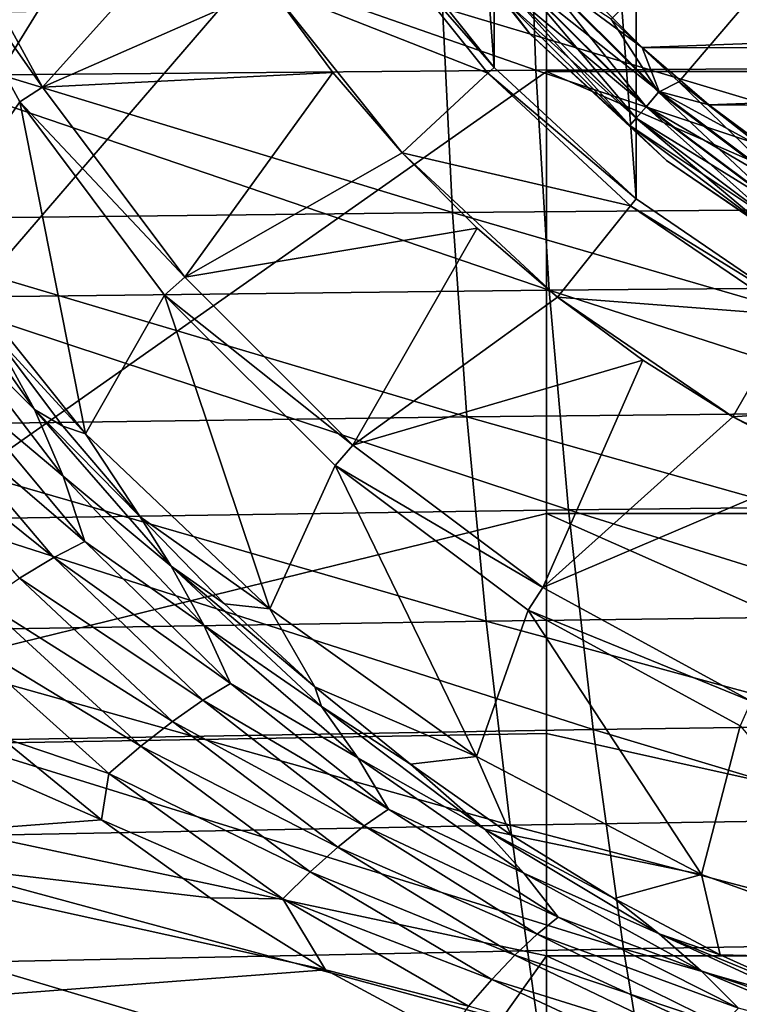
# Model space of a CAD drawing. Header units: metres. Extents: x -82 to 113, y -109 to 109.
# Tile 148 of 256: x 38 to 43, y -13 to -6. Entities that reach past the tile are written whole.
import ezdxf

# ---------------------------------------------------------------- set-up
doc = ezdxf.new("R2010")
doc.units = ezdxf.units.M
doc.layers.add('solid_20_382_013_XXX', color=7, linetype='CONTINUOUS')

msp = doc.modelspace()

# ---------------------------------------------------------------- linework, layer by layer
at = {"layer": 'solid_20_382_013_XXX'}
for points in [[(43.374943, -8.010703, -77), (42.232754, 7.231968, -77), (43.374985, 8.010726, -77)], [(42.2327, -7.231925, -77), (41.219284, 6.291613, -77), (42.232754, 7.231968, -77)], [(42.2327, -7.231925, -77), (42.232754, 7.231968, -77), (43.374943, -8.010703, -77)], [(41.219257, -6.291582, -77), (40.357296, 5.210714, -77), (41.219284, 6.291613, -77)], [(41.219257, -6.291582, -77), (41.219284, 6.291613, -77), (42.2327, -7.231925, -77)], [(40.357277, -5.210684, -77), (40.357296, 5.210714, -77), (41.219257, -6.291582, -77)], [(48, 0, -1.04465), (42.054142, -5.945875, -1.191425), (42.538979, -6.394052, -1.191425)], [(48, 0, -1.04465), (42.538979, -6.394052, -1.191425), (43.057484, -6.802808, -1.191425)], [(34.691425, -11.174724, -23.334955), (41.591419, 0, -23.438208), (36.291965, 0, -23.357033)], [(41.591419, -3.158785, -23.438208), (41.591419, 0, -23.438208), (34.691425, -11.174724, -23.334955)], [(41.591419, -6.320729, -23.438208), (41.591419, -3.158785, -23.438208), (34.691425, -11.174724, -23.334955)], [(48.89362, -6.320729, -23.577753), (41.591419, -3.158785, -23.438208), (41.591419, -6.320729, -23.438208)], [(48.89362, -6.320729, -23.577753), (46.503254, -3.163818, -23.527746), (41.591419, -3.158785, -23.438208)], [(41.515984, -6.311185, 32.161461), (41.460419, -4.735878, 32.209003), (37.084667, -4.764058, 32.251724)], [(41.515984, -6.311185, 32.161461), (37.084667, -4.764058, 32.251724), (37.108452, -6.350617, 32.202087)], [(45.976154, -6.284601, 32.10313), (45.879898, -4.718486, 32.147881), (41.460419, -4.735878, 32.209003)], [(45.976154, -6.284601, 32.10313), (41.460419, -4.735878, 32.209003), (41.515984, -6.311185, 32.161461)], [(37.175381, -4.943439, -55.421139), (37.989082, -6.433626, -55.421139), (36.999382, -5.023851, -55.227642)], [(37.175365, -4.943407, -65.25), (37.989086, -6.433631, -65.25), (37.175381, -4.943439, -55.421139)], [(39.209854, -5.075021, -67), (37.989086, -6.433631, -65.25), (37.175365, -4.943407, -65.25)], [(37.989086, -6.433631, -65.25), (37.989082, -6.433626, -55.421139), (37.175381, -4.943439, -55.421139)], [(36.999382, -5.023851, -55.227642), (37.82629, -6.538215, -55.227642), (36.999409, -5.023897, -55)], [(37.989082, -6.433626, -55.421139), (37.82629, -6.538215, -55.227642), (36.999382, -5.023851, -55.227642)], [(36.999409, -5.023897, -55), (37.826378, -6.538347, -55), (37.167183, -7.500686, -55)], [(37.82629, -6.538215, -55.227642), (37.826378, -6.538347, -55), (36.999409, -5.023897, -55)], [(41.292213, -5.81233, -18.854061), (41.475845, -6.053545, -18.700001), (40.646481, -5.013557, -18.700001)], [(40.646481, -5.013558, -1.691349), (40.646481, -5.013557, -18.700001), (41.475845, -6.053545, -18.700001)], [(41.475845, -6.053545, -1.691349), (40.646481, -5.013558, -1.691349), (41.475845, -6.053545, -18.700001)], [(41.29192, -5.812586, -1.538501), (40.646481, -5.013558, -1.691349), (41.475845, -6.053545, -1.691349)], [(39.209854, -5.075021, -67), (39.61367, -5.71769, -67), (37.989086, -6.433631, -65.25)], [(40.305805, -5.245789, -75.937698), (41.173607, -6.333979, -75.937698), (39.61367, -5.71769, -75.099998)], [(41.173565, -6.333931, -76), (41.173607, -6.333979, -75.937698), (40.305805, -5.245789, -75.937698)], [(41.173565, -6.333931, -76), (40.305805, -5.245789, -75.937698), (40.30582, -5.245811, -76)], [(40.30582, -5.245811, -76), (40.357277, -5.210686, -76), (41.219265, -6.29159, -76)], [(41.173565, -6.333931, -76), (40.30582, -5.245811, -76), (41.219265, -6.29159, -76)], [(40.357277, -5.210684, -77), (41.219257, -6.291582, -77), (40.357277, -5.210686, -76)], [(41.219257, -6.291582, -77), (41.219265, -6.29159, -76), (40.357277, -5.210686, -76)], [(41.426594, -5.695889, -1.289755), (42.304111, -6.573406, -1.289755), (41.530262, -5.606061, -1.217874)], [(41.429497, -5.693372, -19.104416), (41.534935, -5.602012, -19.175528), (42.397987, -6.465066, -19.175528)], [(41.530262, -5.606061, -1.217874), (42.39394, -6.469739, -1.217874), (42.054142, -5.945875, -1.191425)], [(42.304111, -6.573406, -1.289755), (42.39394, -6.469739, -1.217874), (41.530262, -5.606061, -1.217874)], [(41.534935, -5.602012, -19.175528), (41.833347, -5.703718, -19.200001), (42.277557, -6.149277, -19.200001)], [(42.397987, -6.465066, -19.175528), (41.534935, -5.602012, -19.175528), (42.277557, -6.149277, -19.200001)], [(41.344521, -5.767005, -1.400161), (42.232994, -6.655478, -1.400161), (41.426594, -5.695889, -1.289755)], [(41.429497, -5.693372, -19.104416), (42.306629, -6.570502, -19.104416), (41.345856, -5.765848, -18.993639)], [(42.232994, -6.655478, -1.400161), (42.304111, -6.573406, -1.289755), (41.426594, -5.695889, -1.289755)], [(41.429497, -5.693372, -19.104416), (42.397987, -6.465066, -19.175528), (42.306629, -6.570502, -19.104416)], [(39.61367, -5.71769, -67), (40.064419, -6.328434, -67), (37.989086, -6.433631, -65.25)], [(40.559536, -6.903767, -75.099998), (40.064419, -6.328434, -67), (39.61367, -5.71769, -67)], [(39.61367, -5.71769, -75.099998), (40.559536, -6.903767, -75.099998), (39.61367, -5.71769, -67)], [(41.173607, -6.333979, -75.937698), (40.559536, -6.903767, -75.099998), (39.61367, -5.71769, -75.099998)], [(41.344521, -5.767005, -1.400161), (41.29192, -5.812586, -1.538501), (42.187412, -6.708082, -1.538501)], [(41.345856, -5.765848, -18.993639), (42.234154, -6.654143, -18.993639), (41.292213, -5.81233, -18.854061)], [(41.344521, -5.767005, -1.400161), (42.187412, -6.708082, -1.538501), (42.232994, -6.655478, -1.400161)], [(42.306629, -6.570502, -19.104416), (42.234154, -6.654143, -18.993639), (41.345856, -5.765848, -18.993639)], [(54.160679, -5.710167, -19.200001), (42.277557, -6.149277, -19.200001), (41.833347, -5.703718, -19.200001)], [(54.160679, -5.710167, -19.200001), (53.71603, -6.155238, -19.200001), (42.277557, -6.149277, -19.200001)], [(45.50174, -5.838968, 26.947769), (45.619076, -7.291907, 26.997969), (40.848305, -5.865589, 26.888081)], [(42.187412, -6.708082, -1.538501), (41.29192, -5.812586, -1.538501), (41.475845, -6.053545, -1.691349)], [(41.292213, -5.81233, -18.854061), (42.187672, -6.707787, -18.854061), (41.475845, -6.053545, -18.700001)], [(42.234154, -6.654143, -18.993639), (42.187672, -6.707787, -18.854061), (41.292213, -5.81233, -18.854061)], [(40.848305, -5.865589, 26.888081), (40.91943, -7.3288, 26.941359), (36.247299, -5.905734, 26.847977)], [(40.91943, -7.3288, 26.941359), (36.278942, -7.380817, 26.903444), (36.247299, -5.905734, 26.847977)], [(45.619076, -7.291907, 26.997969), (40.91943, -7.3288, 26.941359), (40.848305, -5.865589, 26.888081)], [(42.39394, -6.469739, -1.217874), (42.538979, -6.394052, -1.191425), (42.054142, -5.945875, -1.191425)], [(42.187672, -6.707787, -18.854061), (42.450947, -6.958306, -18.700001), (41.475845, -6.053545, -18.700001)], [(41.475845, -6.053545, -1.691349), (41.475845, -6.053545, -18.700001), (42.450947, -6.958306, -18.700001)], [(42.450947, -6.958306, -1.691349), (41.475845, -6.053545, -1.691349), (42.450947, -6.958306, -18.700001)], [(42.187412, -6.708082, -1.538501), (41.475845, -6.053545, -1.691349), (42.450947, -6.958306, -1.691349)], [(53.71603, -6.155238, -19.200001), (42.753796, -6.560284, -19.200001), (42.277557, -6.149277, -19.200001)], [(42.397987, -6.465066, -19.175528), (42.277557, -6.149277, -19.200001), (42.753796, -6.560284, -19.200001)], [(53.71603, -6.155238, -19.200001), (53.23938, -6.565737, -19.200001), (42.753796, -6.560284, -19.200001)], [(41.591419, -9.482674, -23.438208), (41.591419, -6.320729, -23.438208), (34.691425, -11.174724, -23.334955)], [(41.612083, -7.884831, 32.100021), (41.515984, -6.311185, 32.161461), (37.108452, -6.350617, 32.202087)], [(40.064419, -6.328434, -67), (39.00658, -7.792843, -65.25), (37.989086, -6.433631, -65.25)], [(40.064419, -6.328434, -67), (40.559536, -6.903767, -67), (39.00658, -7.792843, -65.25)], [(40.559536, -6.903767, -75.099998), (40.559536, -6.903767, -67), (40.064419, -6.328434, -67)], [(41.173607, -6.333979, -75.937698), (42.193897, -7.280664, -75.937698), (40.559536, -6.903767, -75.099998)], [(41.173565, -6.333931, -76), (41.219265, -6.29159, -76), (42.232723, -7.231945, -76)], [(42.193836, -7.280614, -76), (41.173607, -6.333979, -75.937698), (41.173565, -6.333931, -76)], [(42.193836, -7.280614, -76), (41.173565, -6.333931, -76), (42.232723, -7.231945, -76)], [(42.193836, -7.280614, -76), (42.193897, -7.280664, -75.937698), (41.173607, -6.333979, -75.937698)], [(41.219257, -6.291582, -77), (42.2327, -7.231925, -77), (41.219265, -6.29159, -76)], [(42.2327, -7.231925, -77), (42.232723, -7.231945, -76), (41.219265, -6.29159, -76)], [(46.124413, -7.847358, 32.045174), (45.976154, -6.284601, 32.10313), (41.515984, -6.311185, 32.161461)], [(46.124413, -7.847358, 32.045174), (41.515984, -6.311185, 32.161461), (41.612083, -7.884831, 32.100021)], [(48.840656, -9.482674, -23.578005), (41.591419, -6.320729, -23.438208), (41.591419, -9.482674, -23.438208)], [(48.840656, -9.482674, -23.578005), (48.89362, -6.320729, -23.577753), (41.591419, -6.320729, -23.438208)], [(41.612083, -7.884831, 32.100021), (37.108452, -6.350617, 32.202087), (37.158428, -7.936445, 32.138103)], [(42.39394, -6.469739, -1.217874), (43.371742, -7.201712, -1.217874), (42.538979, -6.394052, -1.191425)], [(43.371742, -7.201712, -1.217874), (43.057484, -6.802808, -1.191425), (42.538979, -6.394052, -1.191425)], [(37.989082, -6.433626, -55.421139), (39.00658, -7.792843, -55.421139), (37.82629, -6.538215, -55.227642)], [(39.00658, -7.792843, -65.25), (39.00658, -7.792843, -55.421139), (37.989082, -6.433626, -55.421139)], [(37.989086, -6.433631, -65.25), (39.00658, -7.792843, -65.25), (37.989082, -6.433626, -55.421139)], [(42.304111, -6.573406, -1.289755), (43.297581, -7.317108, -1.289755), (42.39394, -6.469739, -1.217874)], [(42.306629, -6.570502, -19.104416), (42.397987, -6.465066, -19.175528), (43.375084, -7.19651, -19.175528)], [(43.297581, -7.317108, -1.289755), (43.371742, -7.201712, -1.217874), (42.39394, -6.469739, -1.217874)], [(42.397987, -6.465066, -19.175528), (42.753796, -6.560284, -19.200001), (43.259304, -6.934392, -19.200001)], [(43.375084, -7.19651, -19.175528), (42.397987, -6.465066, -19.175528), (43.259304, -6.934392, -19.200001)], [(37.826378, -6.538347, -55), (38.295685, -8.913022, -55), (37.167183, -7.500686, -55)], [(37.82629, -6.538215, -55.227642), (38.860332, -7.919541, -55.227642), (37.826378, -6.538347, -55)], [(39.00658, -7.792843, -55.421139), (38.860332, -7.919541, -55.227642), (37.82629, -6.538215, -55.227642)], [(37.826378, -6.538347, -55), (38.860409, -7.919626, -55), (38.295685, -8.913022, -55)], [(38.860332, -7.919541, -55.227642), (38.860409, -7.919626, -55), (37.826378, -6.538347, -55)], [(42.232994, -6.655478, -1.400161), (43.238869, -7.408465, -1.400161), (42.304111, -6.573406, -1.289755)], [(42.306629, -6.570502, -19.104416), (43.29966, -7.313875, -19.104416), (42.234154, -6.654143, -18.993639)], [(43.238869, -7.408465, -1.400161), (43.297581, -7.317108, -1.289755), (42.304111, -6.573406, -1.289755)], [(42.306629, -6.570502, -19.104416), (43.375084, -7.19651, -19.175528), (43.29966, -7.313875, -19.104416)], [(53.23938, -6.565737, -19.200001), (43.259304, -6.934392, -19.200001), (42.753796, -6.560284, -19.200001)], [(42.232994, -6.655478, -1.400161), (42.187412, -6.708082, -1.538501), (43.201237, -7.467021, -1.538501)], [(42.234154, -6.654143, -18.993639), (43.239822, -7.406979, -18.993639), (42.187672, -6.707787, -18.854061)], [(42.232994, -6.655478, -1.400161), (43.201237, -7.467021, -1.538501), (43.238869, -7.408465, -1.400161)], [(43.29966, -7.313875, -19.104416), (43.239822, -7.406979, -18.993639), (42.234154, -6.654143, -18.993639)], [(43.201237, -7.467021, -1.538501), (42.187412, -6.708082, -1.538501), (42.450947, -6.958306, -1.691349)], [(42.187672, -6.707787, -18.854061), (43.20145, -7.466692, -18.854061), (42.450947, -6.958306, -18.700001)], [(43.239822, -7.406979, -18.993639), (43.20145, -7.466692, -18.854061), (42.187672, -6.707787, -18.854061)], [(40.559536, -6.903767, -67), (41.096214, -7.440448, -67), (39.00658, -7.792843, -65.25)], [(41.671589, -7.935597, -75.099998), (41.096214, -7.440448, -67), (40.559536, -6.903767, -67)], [(40.559536, -6.903767, -75.099998), (41.671589, -7.935597, -75.099998), (40.559536, -6.903767, -67)], [(42.193897, -7.280664, -75.937698), (41.671589, -7.935597, -75.099998), (40.559536, -6.903767, -75.099998)], [(43.20145, -7.466692, -18.854061), (43.550007, -7.707631, -18.700001), (42.450947, -6.958306, -18.700001)], [(42.450947, -6.958306, -1.691349), (42.450947, -6.958306, -18.700001), (43.550007, -7.707631, -18.700001)], [(43.550007, -7.707631, -1.691349), (42.450947, -6.958306, -1.691349), (43.550007, -7.707631, -18.700001)], [(43.201237, -7.467021, -1.538501), (42.450947, -6.958306, -1.691349), (43.550007, -7.707631, -1.691349)], [(42.193836, -7.280614, -76), (42.232723, -7.231945, -76), (43.374966, -8.010715, -76)], [(42.2327, -7.231925, -77), (43.374943, -8.010703, -77), (42.232723, -7.231945, -76)], [(43.374943, -8.010703, -77), (43.374966, -8.010715, -76), (42.232723, -7.231945, -76)], [(45.619076, -7.291907, 26.997969), (45.780403, -8.742126, 27.059628), (40.91943, -7.3288, 26.941359)], [(42.193897, -7.280664, -75.937698), (43.343815, -8.064668, -75.937698), (41.671589, -7.935597, -75.099998)], [(43.343895, -8.064713, -76), (42.193897, -7.280664, -75.937698), (42.193836, -7.280614, -76)], [(43.343895, -8.064713, -76), (42.193836, -7.280614, -76), (43.374966, -8.010715, -76)], [(43.343895, -8.064713, -76), (43.343815, -8.064668, -75.937698), (42.193897, -7.280664, -75.937698)], [(40.91943, -7.3288, 26.941359), (41.023819, -8.790736, 27.006689), (36.278942, -7.380817, 26.903444)], [(41.023819, -8.790736, 27.006689), (36.330544, -8.855359, 26.971338), (36.278942, -7.380817, 26.903444)], [(45.780403, -8.742126, 27.059628), (41.023819, -8.790736, 27.006689), (40.91943, -7.3288, 26.941359)], [(41.096214, -7.440448, -67), (40.207157, -8.99342, -65.25), (39.00658, -7.792843, -65.25)], [(41.096214, -7.440448, -67), (41.671589, -7.935597, -67), (40.207157, -8.99342, -65.25)], [(41.671589, -7.935597, -75.099998), (41.671589, -7.935597, -67), (41.096214, -7.440448, -67)], [(37.070492, -7.511618, -54.674973), (37.932442, -8.738566, -54.272884), (37.240051, -8.04343, -54.209457)], [(37.625748, -8.185816, -54.781425), (37.932442, -8.738566, -54.272884), (37.070492, -7.511618, -54.674973)], [(37.625748, -8.185816, -54.781425), (37.167183, -7.500686, -55), (38.295685, -8.913022, -55)], [(39.00658, -7.792843, -55.421139), (40.207157, -8.99342, -55.421139), (38.860332, -7.919541, -55.227642)], [(40.207157, -8.99342, -65.25), (40.207157, -8.99342, -55.421139), (39.00658, -7.792843, -55.421139)], [(39.00658, -7.792843, -65.25), (40.207157, -8.99342, -65.25), (39.00658, -7.792843, -55.421139)], [(41.748714, -9.456818, 32.024681), (41.612083, -7.884831, 32.100021), (37.158428, -7.936445, 32.138103)], [(46.32468, -9.406759, 31.974007), (46.124413, -7.847358, 32.045174), (41.612083, -7.884831, 32.100021)], [(46.32468, -9.406759, 31.974007), (41.612083, -7.884831, 32.100021), (41.748714, -9.456818, 32.024681)], [(41.748714, -9.456818, 32.024681), (37.158428, -7.936445, 32.138103), (37.234589, -9.521544, 32.059769)], [(38.860409, -7.919626, -55), (39.614086, -10.163267, -55), (38.295685, -8.913022, -55)], [(38.860332, -7.919541, -55.227642), (40.08046, -9.139667, -55.227642), (38.860409, -7.919626, -55)], [(40.207157, -8.99342, -55.421139), (40.08046, -9.139667, -55.227642), (38.860332, -7.919541, -55.227642)], [(38.860409, -7.919626, -55), (40.080498, -9.139703, -55), (39.614086, -10.163267, -55)], [(40.08046, -9.139667, -55.227642), (40.080498, -9.139703, -55), (38.860409, -7.919626, -55)], [(41.671589, -7.935597, -67), (42.282341, -8.386352, -67), (40.207157, -8.99342, -65.25)], [(42.924973, -8.790141, -75.099998), (42.282341, -8.386352, -67), (41.671589, -7.935597, -67)], [(41.671589, -7.935597, -75.099998), (42.924973, -8.790141, -75.099998), (41.671589, -7.935597, -67)], [(43.343815, -8.064668, -75.937698), (42.924973, -8.790141, -75.099998), (41.671589, -7.935597, -75.099998)], [(37.240051, -8.04343, -54.209457), (38.13792, -9.214651, -53.80312), (37.354366, -8.55863, -53.77924)], [(37.932442, -8.738566, -54.272884), (38.13792, -9.214651, -53.80312), (37.240051, -8.04343, -54.209457)], [(43.343815, -8.064668, -75.937698), (44.597878, -8.668591, -75.937698), (42.924973, -8.790141, -75.099998)], [(37.625748, -8.185816, -54.781425), (38.295685, -8.913022, -55), (38.133461, -8.856391, -54.53474)], [(37.625748, -8.185816, -54.781425), (38.133461, -8.856391, -54.53474), (37.932442, -8.738566, -54.272884)], [(42.282341, -8.386352, -67), (41.566368, -10.010914, -65.25), (40.207157, -8.99342, -65.25)], [(42.282341, -8.386352, -67), (42.924973, -8.790141, -67), (41.566368, -10.010914, -65.25)], [(42.924973, -8.790141, -75.099998), (42.924973, -8.790141, -67), (42.282341, -8.386352, -67)], [(37.354366, -8.55863, -53.77924), (38.292618, -9.681747, -53.370483), (37.110664, -8.666036, -53.529415)], [(38.13792, -9.214651, -53.80312), (38.292618, -9.681747, -53.370483), (37.354366, -8.55863, -53.77924)], [(37.110664, -8.666036, -53.529415), (38.070744, -9.795891, -53.128712), (36.838375, -8.806972, -53.330853)], [(38.292618, -9.681747, -53.370483), (38.070744, -9.795891, -53.128712), (37.110664, -8.666036, -53.529415)], [(44.597878, -8.668591, -75.937698), (44.291805, -9.448375, -75.099998), (42.924973, -8.790141, -75.099998)], [(41.023819, -8.790736, 27.006689), (41.161476, -10.251398, 27.084072), (36.330544, -8.855359, 26.971338)], [(37.932442, -8.738566, -54.272884), (38.907864, -9.859691, -53.807362), (38.13792, -9.214651, -53.80312)], [(38.688053, -9.505418, -54.261238), (38.907864, -9.859691, -53.807362), (37.932442, -8.738566, -54.272884)], [(38.133461, -8.856391, -54.53474), (38.688053, -9.505418, -54.261238), (37.932442, -8.738566, -54.272884)], [(45.780403, -8.742126, 27.059628), (45.985729, -10.189624, 27.132742), (41.023819, -8.790736, 27.006689)], [(45.985729, -10.189624, 27.132742), (41.161476, -10.251398, 27.084072), (41.023819, -8.790736, 27.006689)], [(42.924973, -8.790141, -67), (43.59605, -9.14482, -67), (41.566368, -10.010914, -65.25)], [(44.291805, -9.448375, -75.099998), (43.59605, -9.14482, -67), (42.924973, -8.790141, -67)], [(42.924973, -8.790141, -75.099998), (44.291805, -9.448375, -75.099998), (42.924973, -8.790141, -67)], [(41.161476, -10.251398, 27.084072), (36.402107, -10.329361, 27.051661), (36.330544, -8.855359, 26.971338)], [(38.070744, -9.795891, -53.128712), (37.825539, -9.944006, -52.932072), (36.838375, -8.806972, -53.330853)], [(38.133461, -8.856391, -54.53474), (38.295685, -8.913022, -55), (38.688053, -9.505418, -54.261238)], [(38.688053, -9.505418, -54.261238), (38.295685, -8.913022, -55), (39.614086, -10.163267, -55)], [(40.207157, -8.99342, -55.421139), (41.566376, -10.010917, -55.421139), (40.08046, -9.139667, -55.227642)], [(41.566368, -10.010914, -65.25), (41.566376, -10.010917, -55.421139), (40.207157, -8.99342, -55.421139)], [(40.207157, -8.99342, -65.25), (41.566368, -10.010914, -65.25), (40.207157, -8.99342, -55.421139)], [(40.080498, -9.139703, -55), (41.091522, -11.220002, -55), (39.614086, -10.163267, -55)], [(40.08046, -9.139667, -55.227642), (41.461784, -10.173711, -55.227642), (40.080498, -9.139703, -55)], [(41.566376, -10.010917, -55.421139), (41.461784, -10.173711, -55.227642), (40.08046, -9.139667, -55.227642)], [(40.080498, -9.139703, -55), (41.461769, -10.173697, -55), (41.091522, -11.220002, -55)], [(41.461784, -10.173711, -55.227642), (41.461769, -10.173697, -55), (40.080498, -9.139703, -55)], [(43.59605, -9.14482, -67), (43.056591, -10.824636, -65.25), (41.566368, -10.010914, -65.25)], [(38.13792, -9.214651, -53.80312), (39.143642, -10.281389, -53.340816), (38.292618, -9.681747, -53.370483)], [(38.907864, -9.859691, -53.807362), (39.143642, -10.281389, -53.340816), (38.13792, -9.214651, -53.80312)], [(46.576946, -10.962803, 31.889629), (46.32468, -9.406759, 31.974007), (41.748714, -9.456818, 32.024681)], [(41.591419, -11.055748, -23.438208), (41.591419, -9.482674, -23.438208), (34.691425, -11.174724, -23.334955)], [(41.92588, -11.027143, 31.935442), (41.748714, -9.456818, 32.024681), (37.234589, -9.521544, 32.059769)], [(38.688053, -9.505418, -54.261238), (39.614086, -10.163267, -55), (39.289253, -10.128713, -53.962936)], [(38.688053, -9.505418, -54.261238), (39.289253, -10.128713, -53.962936), (38.907864, -9.859691, -53.807362)], [(48.734554, -12.644617, -23.577177), (41.591419, -9.482674, -23.438208), (41.591419, -11.055748, -23.438208)], [(48.734554, -12.644617, -23.577177), (48.840656, -9.482674, -23.578005), (41.591419, -9.482674, -23.438208)], [(46.576946, -10.962803, 31.889629), (41.748714, -9.456818, 32.024681), (41.92588, -11.027143, 31.935442)], [(41.92588, -11.027143, 31.935442), (37.234589, -9.521544, 32.059769), (37.336941, -11.105911, 31.967083)], [(38.292618, -9.681747, -53.370483), (39.333267, -10.698337, -52.913261), (38.070744, -9.795891, -53.128712)], [(39.143642, -10.281389, -53.340816), (39.333267, -10.698337, -52.913261), (38.292618, -9.681747, -53.370483)], [(38.070744, -9.795891, -53.128712), (39.135036, -10.817164, -52.680405), (37.825539, -9.944006, -52.932072)], [(39.333267, -10.698337, -52.913261), (39.135036, -10.817164, -52.680405), (38.070744, -9.795891, -53.128712)], [(38.907864, -9.859691, -53.807362), (39.983143, -10.862799, -53.293682), (39.143642, -10.281389, -53.340816)], [(39.935154, -10.720672, -53.643814), (39.983143, -10.862799, -53.293682), (38.907864, -9.859691, -53.807362)], [(39.289253, -10.128713, -53.962936), (39.935154, -10.720672, -53.643814), (38.907864, -9.859691, -53.807362)], [(37.825539, -9.944006, -52.932072), (38.917969, -10.96877, -52.486702), (37.568462, -10.118279, -52.787369)], [(39.135036, -10.817164, -52.680405), (38.917969, -10.96877, -52.486702), (37.825539, -9.944006, -52.932072)], [(41.566376, -10.010917, -55.421139), (43.056561, -10.824621, -55.421139), (41.461784, -10.173711, -55.227642)], [(41.566368, -10.010914, -65.25), (43.056591, -10.824636, -65.25), (41.566376, -10.010917, -55.421139)], [(43.056591, -10.824636, -65.25), (43.056561, -10.824621, -55.421139), (41.566376, -10.010917, -55.421139)], [(37.568462, -10.118279, -52.787369), (38.691029, -11.145992, -52.338371), (37.311268, -10.309721, -52.698402)], [(38.917969, -10.96877, -52.486702), (38.691029, -11.145992, -52.338371), (37.568462, -10.118279, -52.787369)], [(39.289253, -10.128713, -53.962936), (39.614086, -10.163267, -55), (39.935154, -10.720672, -53.643814)], [(39.935154, -10.720672, -53.643814), (39.614086, -10.163267, -55), (41.091522, -11.220002, -55)], [(41.461769, -10.173697, -55), (42.700405, -12.063573, -55), (41.091522, -11.220002, -55)], [(45.985729, -10.189624, 27.132742), (46.235054, -11.6344, 27.217316), (41.161476, -10.251398, 27.084072)], [(41.461769, -10.173697, -55), (42.976181, -11.000628, -55), (42.700405, -12.063573, -55)], [(42.976147, -11.000616, -55.227642), (42.976181, -11.000628, -55), (41.461769, -10.173697, -55)], [(41.461784, -10.173711, -55.227642), (42.976147, -11.000616, -55.227642), (41.461769, -10.173697, -55)], [(43.056561, -10.824621, -55.421139), (42.976147, -11.000616, -55.227642), (41.461784, -10.173711, -55.227642)], [(41.161476, -10.251398, 27.084072), (41.332397, -11.710786, 27.173508), (36.402107, -10.329361, 27.051661)], [(46.235054, -11.6344, 27.217316), (41.332397, -11.710786, 27.173508), (41.161476, -10.251398, 27.084072)], [(41.332397, -11.710786, 27.173508), (36.493629, -11.802823, 27.144409), (36.402107, -10.329361, 27.051661)], [(37.311268, -10.309721, -52.698402), (38.463413, -11.340627, -52.239243), (37.679451, -11.076191, -52.414745)], [(38.691029, -11.145992, -52.338371), (38.463413, -11.340627, -52.239243), (37.311268, -10.309721, -52.698402)], [(39.143642, -10.281389, -53.340816), (40.244293, -11.23002, -52.840069), (39.333267, -10.698337, -52.913261)], [(39.983143, -10.862799, -53.293682), (40.244293, -11.23002, -52.840069), (39.143642, -10.281389, -53.340816)], [(35.963512, -10.599178, -52.819347), (37.679451, -11.076191, -52.414745), (38.40992, -11.67332, -52.122391)], [(35.963512, -10.599178, -52.819347), (38.40992, -11.67332, -52.122391), (35.980545, -11.856193, -52.455257)], [(39.333267, -10.698337, -52.913261), (40.46349, -11.595277, -52.42617), (39.135036, -10.817164, -52.680405)], [(40.244293, -11.23002, -52.840069), (40.46349, -11.595277, -52.42617), (39.333267, -10.698337, -52.913261)], [(39.935154, -10.720672, -53.643814), (41.091522, -11.220002, -55), (40.620667, -11.273937, -53.310223)], [(39.935154, -10.720672, -53.643814), (40.620667, -11.273937, -53.310223), (39.983143, -10.862799, -53.293682)], [(39.135036, -10.817164, -52.680405), (40.289425, -11.71582, -52.202957), (38.917969, -10.96877, -52.486702)], [(40.46349, -11.595277, -52.42617), (40.289425, -11.71582, -52.202957), (39.135036, -10.817164, -52.680405)], [(39.983143, -10.862799, -53.293682), (41.148533, -11.740081, -52.753429), (40.244293, -11.23002, -52.840069)], [(40.620667, -11.273937, -53.310223), (41.148533, -11.740081, -52.753429), (39.983143, -10.862799, -53.293682)], [(38.917969, -10.96877, -52.486702), (40.100597, -11.867526, -52.013138), (38.691029, -11.145992, -52.338371)], [(40.289425, -11.71582, -52.202957), (40.100597, -11.867526, -52.013138), (38.917969, -10.96877, -52.486702)], [(46.881222, -12.51549, 31.792044), (46.576946, -10.962803, 31.889629), (41.92588, -11.027143, 31.935442)], [(42.143578, -12.59581, 31.832304), (41.92588, -11.027143, 31.935442), (37.336941, -11.105911, 31.967083)], [(46.881222, -12.51549, 31.792044), (41.92588, -11.027143, 31.935442), (42.143578, -12.59581, 31.832304)], [(42.976181, -11.000628, -55), (44.409977, -12.677828, -55), (42.700405, -12.063573, -55)], [(41.591419, -12.644617, -23.438208), (41.591419, -11.055748, -23.438208), (34.691425, -11.174724, -23.334955)], [(42.143578, -12.59581, 31.832304), (37.336941, -11.105911, 31.967083), (37.465477, -12.689549, 31.860048)], [(38.463413, -11.340627, -52.239243), (38.40992, -11.67332, -52.122391), (37.679451, -11.076191, -52.414745)], [(48.734554, -12.644617, -23.577177), (41.591419, -11.055748, -23.438208), (41.591419, -12.644617, -23.438208)], [(41.591419, -12.644617, -23.438208), (34.691425, -11.174724, -23.334955), (34.681477, -22.349367, -23.332108)], [(38.691029, -11.145992, -52.338371), (39.903854, -12.044131, -51.862247), (38.463413, -11.340627, -52.239243)], [(40.100597, -11.867526, -52.013138), (39.903854, -12.044131, -51.862247), (38.691029, -11.145992, -52.338371)], [(40.244293, -11.23002, -52.840069), (41.430996, -12.054272, -52.320957), (40.46349, -11.595277, -52.42617)], [(41.148533, -11.740081, -52.753429), (41.430996, -12.054272, -52.320957), (40.244293, -11.23002, -52.840069)], [(40.620667, -11.273937, -53.310223), (41.091522, -11.220002, -55), (41.337215, -11.780591, -52.970306)], [(41.337215, -11.780591, -52.970306), (41.091522, -11.220002, -55), (42.700405, -12.063573, -55)], [(40.620667, -11.273937, -53.310223), (41.337215, -11.780591, -52.970306), (41.148533, -11.740081, -52.753429)], [(38.463413, -11.340627, -52.239243), (39.706203, -12.238456, -51.754002), (38.40992, -11.67332, -52.122391)], [(39.903854, -12.044131, -51.862247), (39.706203, -12.238456, -51.754002), (38.463413, -11.340627, -52.239243)], [(40.46349, -11.595277, -52.42617), (41.675995, -12.369849, -51.92675), (40.289425, -11.71582, -52.202957)], [(41.430996, -12.054272, -52.320957), (41.675995, -12.369849, -51.92675), (40.46349, -11.595277, -52.42617)], [(35.980545, -11.856193, -52.455257), (38.40992, -11.67332, -52.122391), (39.187363, -12.230251, -51.815861)], [(39.706203, -12.238456, -51.754002), (39.187363, -12.230251, -51.815861), (38.40992, -11.67332, -52.122391)], [(46.235054, -11.6344, 27.217316), (46.52837, -13.076457, 27.313347), (41.332397, -11.710786, 27.173508)], [(41.332397, -11.710786, 27.173508), (41.536587, -13.1689, 27.274996), (36.493629, -11.802823, 27.144409)], [(40.289425, -11.71582, -52.202957), (41.526703, -12.490504, -51.713146), (40.100597, -11.867526, -52.013138)], [(41.675995, -12.369849, -51.92675), (41.526703, -12.490504, -51.713146), (40.289425, -11.71582, -52.202957)], [(41.148533, -11.740081, -52.753429), (42.39756, -12.487158, -52.206783), (41.430996, -12.054272, -52.320957)], [(42.077286, -12.235921, -52.631367), (42.39756, -12.487158, -52.206783), (41.148533, -11.740081, -52.753429)], [(41.337215, -11.780591, -52.970306), (42.077286, -12.235921, -52.631367), (41.148533, -11.740081, -52.753429)], [(46.52837, -13.076457, 27.313347), (41.536587, -13.1689, 27.274996), (41.332397, -11.710786, 27.173508)], [(41.536587, -13.1689, 27.274996), (36.60511, -13.275745, 27.249586), (36.493629, -11.802823, 27.144409)], [(41.337215, -11.780591, -52.970306), (42.700405, -12.063573, -55), (42.077286, -12.235921, -52.631367)], [(35.980545, -11.856193, -52.455257), (39.187363, -12.230251, -51.815861), (40.012882, -12.744871, -51.498257)], [(35.980545, -11.856193, -52.455257), (40.012882, -12.744871, -51.498257), (36.000633, -13.050958, -52.014393)], [(40.100597, -11.867526, -52.013138), (41.366615, -12.640341, -51.527523), (39.903854, -12.044131, -51.862247)], [(41.526703, -12.490504, -51.713146), (41.366615, -12.640341, -51.527523), (40.100597, -11.867526, -52.013138)], [(39.903854, -12.044131, -51.862247), (41.200771, -12.814025, -51.374744), (39.706203, -12.238456, -51.754002)], [(41.366615, -12.640341, -51.527523), (41.200771, -12.814025, -51.374744), (39.903854, -12.044131, -51.862247)], [(41.430996, -12.054272, -52.320957), (42.698162, -12.751448, -51.801109), (41.675995, -12.369849, -51.92675)], [(42.39756, -12.487158, -52.206783), (42.698162, -12.751448, -51.801109), (41.430996, -12.054272, -52.320957)], [(42.077286, -12.235921, -52.631367), (42.700405, -12.063573, -55), (42.83461, -12.637451, -52.300385)], [(42.83461, -12.637451, -52.300385), (42.700405, -12.063573, -55), (44.409977, -12.677828, -55)], [(39.706203, -12.238456, -51.754002), (40.012882, -12.744871, -51.498257), (39.187363, -12.230251, -51.815861)], [(39.706203, -12.238456, -51.754002), (41.034306, -13.005428, -51.258305), (40.012882, -12.744871, -51.498257)], [(41.200771, -12.814025, -51.374744), (41.034306, -13.005428, -51.258305), (39.706203, -12.238456, -51.754002)], [(42.077286, -12.235921, -52.631367), (42.83461, -12.637451, -52.300385), (42.39756, -12.487158, -52.206783)], [(41.675995, -12.369849, -51.92675), (42.966164, -13.019651, -51.431267), (41.526703, -12.490504, -51.713146)], [(42.698162, -12.751448, -51.801109), (42.966164, -13.019651, -51.431267), (41.675995, -12.369849, -51.92675)], [(41.526703, -12.490504, -51.713146), (42.842518, -13.13996, -51.22646), (41.366615, -12.640341, -51.527523)], [(42.966164, -13.019651, -51.431267), (42.842518, -13.13996, -51.22646), (41.526703, -12.490504, -51.713146)], [(47.237499, -14.064818, 31.681248), (46.881222, -12.51549, 31.792044), (42.143578, -12.59581, 31.832304)], [(42.39756, -12.487158, -52.206783), (43.723339, -13.097455, -51.676544), (42.698162, -12.751448, -51.801109)], [(43.601894, -12.983335, -51.984516), (43.723339, -13.097455, -51.676544), (42.39756, -12.487158, -52.206783)], [(42.83461, -12.637451, -52.300385), (43.601894, -12.983335, -51.984516), (42.39756, -12.487158, -52.206783)], [(42.40181, -14.162817, 31.715267), (42.143578, -12.59581, 31.832304), (37.465477, -12.689549, 31.860048)], [(47.237499, -14.064818, 31.681248), (42.143578, -12.59581, 31.832304), (42.40181, -14.162817, 31.715267)], [(41.591419, -15.806561, -23.438208), (41.591419, -12.644617, -23.438208), (34.681477, -22.349367, -23.332108)], [(41.366615, -12.640341, -51.527523), (42.711731, -13.287054, -51.044937), (41.200771, -12.814025, -51.374744)], [(42.842518, -13.13996, -51.22646), (42.711731, -13.287054, -51.044937), (41.366615, -12.640341, -51.527523)], [(48.476734, -15.806561, -23.573034), (41.591419, -12.644617, -23.438208), (41.591419, -15.806561, -23.438208)], [(48.476734, -15.806561, -23.573034), (48.734554, -12.644617, -23.577177), (41.591419, -12.644617, -23.438208)], [(42.83461, -12.637451, -52.300385), (44.409977, -12.677828, -55), (43.601894, -12.983335, -51.984516)], [(36.000633, -13.050958, -52.014393), (40.012882, -12.744871, -51.498257), (40.885918, -13.214581, -51.173969)], [(42.40181, -14.162817, 31.715267), (37.465477, -12.689549, 31.860048), (37.620205, -14.272457, 31.738667)], [(41.034306, -13.005428, -51.258305), (40.885918, -13.214581, -51.173969), (40.012882, -12.744871, -51.498257)], [(41.200771, -12.814025, -51.374744), (42.577316, -13.456405, -50.890961), (41.034306, -13.005428, -51.258305)], [(42.711731, -13.287054, -51.044937), (42.577316, -13.456405, -50.890961), (41.200771, -12.814025, -51.374744)], [(42.698162, -12.751448, -51.801109), (44.039719, -13.313187, -51.303082), (42.966164, -13.019651, -51.431267)], [(43.723339, -13.097455, -51.676544), (44.039719, -13.313187, -51.303082), (42.698162, -12.751448, -51.801109)]]:
    msp.add_3dface(points, dxfattribs=at)

doc.saveas('drawing.dxf')
